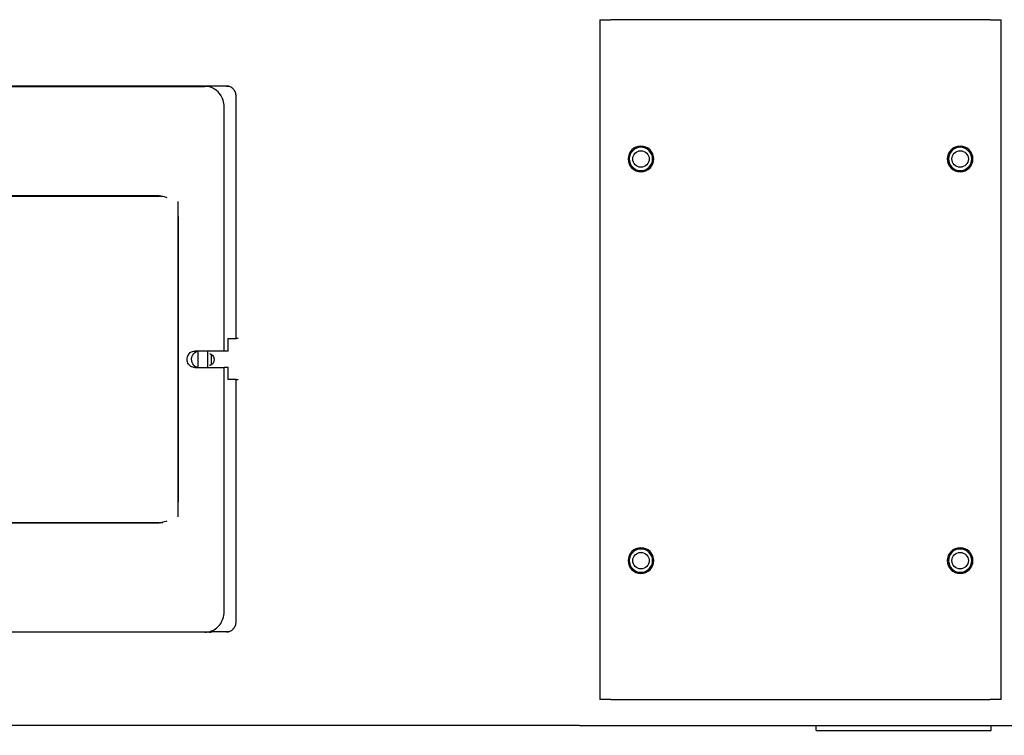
# Model space of a CAD drawing. Extents: x 0 to 796, y 0 to 496.
# Tile 82 of 222: x 82 to 94, y 419 to 428. Entities that reach past the tile are written whole.
import ezdxf

# ---------------------------------------------------------------- set-up
doc = ezdxf.new("R2010")
doc.units = 0
doc.header["$LTSCALE"] = 12
doc.header["$MEASUREMENT"] = 0
doc.layers.add('D', color=2, linetype='CONTINUOUS')
doc.layers.add('X', color=1, linetype='CONTINUOUS')
doc.styles.get("Standard").update_dxf_attribs({"font": 'SIMPLEX.SHX', "width": 0.875})
doc.dimstyles.get("Standard").update_dxf_attribs({"dimscale": 28, "dimtxt": 0.125, "dimasz": 0.125, "dimexe": 0.04375, "dimexo": 0.0625, "dimgap": 0.04375, "dimtad": 0, "dimtih": 1, "dimtoh": 1, "dimdec": 4, "dimzin": 12, "dimdsep": 46, "dimlunit": 5, "dimtxsty": 'Standard', "dimcen": 0, "dimclrd": 256, "dimclre": 256, "dimclrt": 256, "dimadec": 1, "dimazin": 3, "dimtfac": 0.875, "dimtdec": 4, "dimtofl": 0, "dimtmove": 0, "dimatfit": 2, "dimfxl": 1, "dimtolj": 1, "dimtzin": 12, "dimlwd": 13, "dimlwe": 13, "dimarcsym": 0})

# ---------------------------------------------------------------- blocks, each defined once
blk = doc.blocks.new('*D117')
at = {"layer": 'D', "lineweight": 13, "transparency": 16777216}
for p, q in [((180.935, 421.44), (180.935, 343.478)), ((67.578, 410.82), (67.578, 343.478)), ((71.078, 344.703), (115.703, 344.703)), ((177.435, 344.703), (132.81, 344.703))]:
    blk.add_line(p, q, dxfattribs=at)
at = {"layer": 'D', "transparency": 16777216}
for points in [[(71.078, 345.287), (71.078, 344.12), (67.578, 344.703)], [(177.435, 345.287), (177.435, 344.12), (180.935, 344.703)]]:
    blk.add_solid(points, dxfattribs=at)
at = {"layer": 'D', "transparency": 16777216, "insert": (124.256, 344.703), "char_height": 3.5, "attachment_point": 5}
blk.add_mtext('\\A1;113{\\H0.875x;\\S1/2;}{}{\\C2;%%p1}', dxfattribs=at)

msp = doc.modelspace()

# ---------------------------------------------------------------- linework, layer by layer
at = {"layer": 'X'}
for p, q in [((89.5023, 427.80254), (89.63815, 427.80254)), ((89.5023, 427.80254), (89.5023, 419.55254)), ((94.24145, 427.80254), (89.63815, 427.80254)), ((94.24145, 427.80254), (94.3773, 427.80254)), ((94.3773, 419.55254), (94.3773, 427.80254)), ((78.04122, 426.99381), (84.70771, 426.99381)), ((84.97064, 426.99751), (78.14382, 426.99751)), ((84.75681, 426.99381), (84.70771, 426.99381)), ((84.97064, 426.99751), (84.99696, 426.99751)), ((85.0871, 423.93501), (85.0871, 426.87251)), ((84.94146, 423.78131), (84.94146, 426.74381)), ((84.1539, 425.66581), (78.96751, 425.66581)), ((79.47838, 425.66081), (84.19388, 425.66081)), ((83.57144, 425.66081), (83.57144, 425.66581)), ((83.58142, 425.66081), (83.58142, 425.66581)), ((83.60785, 425.66081), (83.60785, 425.66581)), ((83.62987, 425.66081), (83.62987, 425.66581)), ((83.66337, 425.66081), (83.66337, 425.66581)), ((83.71002, 425.66081), (83.71002, 425.66581)), ((83.74855, 425.66081), (83.74855, 425.66581)), ((83.78025, 425.66081), (83.78025, 425.66581)), ((83.87644, 425.66081), (83.87644, 425.66581)), ((83.93573, 425.66081), (83.93573, 425.66581)), ((83.96517, 425.66081), (83.96517, 425.66581)), ((84.06383, 425.66581), (84.06383, 425.66081)), ((84.38337, 421.86756), (84.38337, 425.49506)), ((84.38356, 425.41481), (84.38356, 421.94781)), ((84.98722, 423.93501), (85.0871, 423.93501)), ((84.98966, 423.78131), (84.98966, 423.93501)), ((85.11369, 423.93501), (85.0871, 423.93501)), ((84.94146, 423.78131), (84.5848, 423.78131)), ((84.62407, 423.5832), (84.62407, 423.77953)), ((84.73912, 423.78131), (84.73912, 423.58131)), ((84.78735, 423.61426), (84.78735, 423.74083)), ((84.98966, 423.78131), (84.94146, 423.78131)), ((84.5848, 423.58131), (84.94146, 423.58131)), ((84.98966, 423.58131), (84.94146, 423.58131)), ((84.94146, 420.61881), (84.94146, 423.58131)), ((84.98966, 423.43501), (84.98966, 423.58131)), ((85.0871, 423.43501), (84.98722, 423.43501)), ((85.0871, 420.49751), (85.0871, 423.43501)), ((85.0871, 423.43501), (85.11369, 423.43501)), ((78.96751, 421.69681), (84.1539, 421.69681)), ((79.47838, 421.70181), (84.19834, 421.70181)), ((83.57144, 421.69681), (83.57144, 421.70181)), ((83.58142, 421.69681), (83.58142, 421.70181)), ((83.60785, 421.69681), (83.60785, 421.70181)), ((83.62987, 421.69681), (83.62987, 421.70181)), ((83.66337, 421.69681), (83.66337, 421.70181)), ((83.71002, 421.69681), (83.71002, 421.70181)), ((83.74855, 421.69681), (83.74855, 421.70181)), ((83.78025, 421.69681), (83.78025, 421.70181)), ((83.87644, 421.69681), (83.87644, 421.70181)), ((83.93573, 421.69681), (83.93573, 421.70181)), ((83.96517, 421.69681), (83.96517, 421.70181)), ((84.06383, 421.70181), (84.06383, 421.69681)), ((84.70771, 420.36881), (78.04122, 420.36881)), ((84.75855, 420.36881), (84.70771, 420.36881)), ((84.97064, 420.37251), (84.78924, 420.37251)), ((84.99696, 420.37251), (84.97064, 420.37251)), ((89.63815, 419.55254), (89.5023, 419.55254)), ((89.63815, 419.55254), (94.24145, 419.55254)), ((94.3773, 419.55254), (94.24145, 419.55254)), ((89.2578, 419.23754), (77.52748, 419.23754)), ((89.2578, 419.23754), (97.31368, 419.23754)), ((92.1278, 419.17774), (92.1278, 419.23754)), ((92.1278, 419.17774), (94.2528, 419.17774)), ((94.2528, 419.17774), (94.2528, 419.23754))]:
    msp.add_line(p, q, dxfattribs=at)
for centre in [(90.0023, 426.11254), (93.8773, 426.11254), (90.0023, 421.23754), (93.8773, 421.23754)]:
    msp.add_circle(centre, 0.1, dxfattribs=at)
for centre, radius, start, end in [((90.0023, 426.11254), 0.156, 90, 270), ((90.0023, 426.11254), 0.14128, 0, 180), ((90.0023, 426.11254), 0.156, 270, 90), ((93.8773, 426.11254), 0.156, 90, 270), ((93.8773, 426.11254), 0.14128, 0, 180), ((93.8773, 426.11254), 0.156, 270, 90), ((90.0023, 426.11254), 0.14128, 180, 0), ((93.8773, 426.11254), 0.14128, 180, 0), ((90.0023, 421.23754), 0.156, 90, 270), ((90.0023, 421.23754), 0.14128, 0, 180), ((90.0023, 421.23754), 0.156, 270, 90), ((93.8773, 421.23754), 0.156, 90, 270), ((93.8773, 421.23754), 0.14128, 0, 180), ((93.8773, 421.23754), 0.156, 270, 90), ((90.0023, 421.23754), 0.14128, 180, 0), ((93.8773, 421.23754), 0.14128, 180, 0)]:
    msp.add_arc(centre, radius, start, end, dxfattribs=at)
at = {"layer": 'X', "extrusion": (-9.70301e-28, 4.44254e-16, -1)}
msp.add_ellipse((84.38431, 425.49506), major_axis=(0, 0.16575), ratio=0.00562034, start_param=-1.57079633, end_param=-0.92311812, dxfattribs=at)
at = {"layer": 'X', "extrusion": (1.15692e-14, 4.69148e-16, -1)}
msp.add_ellipse((84.38431, 421.86756), major_axis=(0, 0.16575), ratio=0.00562034, start_param=-2.21847453, end_param=-1.57079633, dxfattribs=at)
at = {"layer": 'X'}
for points, knots in [([(84.94146, 426.74381), (84.93968, 426.76987), (84.93613, 426.79959), (84.91985, 426.8552), (84.90541, 426.87801), (84.87935, 426.91623), (84.85699, 426.93875), (84.81391, 426.96796), (84.79452, 426.9772), (84.75233, 426.99014), (84.73011, 426.99333), (84.70771, 426.99381)], [-0.817359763, -0.817359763, -0.817359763, -0.817359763, -0.720156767, -0.720156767, -0.601723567, -0.601723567, -0.360146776, -0.360146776, -0.184445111, -0.184445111, 0, 0, 0, 0]), ([(85.0871, 426.87251), (85.0871, 426.8796), (85.08654, 426.88658), (85.08544, 426.89347), (85.08526, 426.89461), (85.08507, 426.89574), (85.08486, 426.89686), (85.08375, 426.90285), (85.08222, 426.9088), (85.08028, 426.9146), (85.07964, 426.91653), (85.07895, 426.91845), (85.07822, 426.92035), (85.07568, 426.92691), (85.07264, 426.93318), (85.06913, 426.93917), (85.06859, 426.94008), (85.06804, 426.94098), (85.06749, 426.94188), (85.06454, 426.94661), (85.06127, 426.95116), (85.05773, 426.95544), (85.05619, 426.9573), (85.0546, 426.95912), (85.05297, 426.96087), (85.04832, 426.96586), (85.0433, 426.9704), (85.03791, 426.9745), (85.03708, 426.97514), (85.03623, 426.97576), (85.03537, 426.97638), (85.02962, 426.98051), (85.02352, 426.98409), (85.01723, 426.98704), (85.01657, 426.98735), (85.01591, 426.98766), (85.01524, 426.98795), (85.00824, 426.99107), (85.00093, 426.99347), (84.99342, 426.99509), (84.98695, 426.99648), (84.98042, 426.99727), (84.97383, 426.99746), (84.97277, 426.99749), (84.9717, 426.99751), (84.97064, 426.99751)], [0, 0, 0, 0, 0.00053245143, 0.00053245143, 0.00053245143, 0.00061998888, 0.00061998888, 0.00061998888, 0.00108471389, 0.00108471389, 0.00108471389, 0.00123997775, 0.00123997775, 0.00123997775, 0.00177808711, 0.00177808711, 0.00177808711, 0.00185996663, 0.00185996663, 0.00185996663, 0.00229156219, 0.00229156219, 0.00229156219, 0.0024799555, 0.0024799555, 0.0024799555, 0.00301648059, 0.00301648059, 0.00301648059, 0.00309994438, 0.00309994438, 0.00309994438, 0.00366106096, 0.00366106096, 0.00366106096, 0.00371993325, 0.00371993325, 0.00371993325, 0.00433992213, 0.00433992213, 0.00433992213, 0.0048737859, 0.0048737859, 0.0048737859, 0.00495991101, 0.00495991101, 0.00495991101, 0.00495991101]), ([(84.1539, 425.66581), (84.18146, 425.66361), (84.2098, 425.65921), (84.23688, 425.64897), (84.24121, 425.64713), (84.24562, 425.64495)], [-0.927519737, -0.927519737, -0.927519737, -0.927519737, -0.725715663, -0.725715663, -0.689205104, -0.689205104, -0.689205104, -0.689205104]), ([(84.5848, 423.58131), (84.57024, 423.58313), (84.55752, 423.58648), (84.54663, 423.59134), (84.54118, 423.59377), (84.53619, 423.59658), (84.53166, 423.59978), (84.5294, 423.60137), (84.52725, 423.60306), (84.52521, 423.60485), (84.52419, 423.60574), (84.5232, 423.60666), (84.52224, 423.6076), (84.52176, 423.60807), (84.52128, 423.60855), (84.52082, 423.60903), (84.52058, 423.60927), (84.52035, 423.60951), (84.52012, 423.60976), (84.51989, 423.61), (84.51972, 423.61018), (84.51944, 423.61049), (84.50546, 423.62576), (84.49689, 423.64331), (84.4937, 423.66316), (84.49276, 423.66902), (84.49229, 423.67507), (84.49229, 423.68133), (84.49228, 423.70193), (84.49737, 423.72035), (84.50757, 423.7366), (84.50927, 423.73931), (84.51111, 423.74196), (84.51309, 423.74454), (84.51408, 423.74584), (84.51511, 423.74712), (84.51617, 423.74838), (84.5167, 423.74901), (84.51724, 423.74964), (84.51779, 423.75026), (84.51807, 423.75058), (84.51834, 423.75089), (84.51862, 423.7512), (84.5189, 423.75151), (84.51923, 423.75187), (84.51947, 423.75212), (84.53266, 423.76648), (84.55126, 423.77576), (84.5753, 423.77995), (84.57838, 423.78048), (84.58154, 423.78094), (84.5848, 423.78131)], [0, 0, 0, 0, 0.125, 0.125, 0.125, 0.1875, 0.1875, 0.1875, 0.21875, 0.21875, 0.21875, 0.234375, 0.234375, 0.234375, 0.2421875, 0.2421875, 0.2421875, 0.24609375, 0.24609375, 0.24609375, 0.25, 0.25, 0.25, 0.44306613, 0.44306613, 0.44306613, 0.5, 0.5, 0.5, 0.6875, 0.6875, 0.6875, 0.71875, 0.71875, 0.71875, 0.734375, 0.734375, 0.734375, 0.7421875, 0.7421875, 0.7421875, 0.74609375, 0.74609375, 0.74609375, 0.75, 0.75, 0.75, 0.97162408, 0.97162408, 0.97162408, 1, 1, 1, 1]), ([(84.62407, 423.58346), (84.61496, 423.58537), (84.6067, 423.588), (84.59391, 423.59377), (84.58898, 423.59658), (84.58226, 423.60137), (84.58013, 423.60306), (84.57711, 423.60574), (84.57613, 423.60666), (84.5747, 423.60807), (84.574, 423.60878), (84.57331, 423.60951), (84.57286, 423.61), (84.57269, 423.61018), (84.55452, 423.63026), (84.54558, 423.65386), (84.54557, 423.69506), (84.5478, 423.70783), (84.55452, 423.72552), (84.55732, 423.73118), (84.56236, 423.73931), (84.56418, 423.74196), (84.56712, 423.74584), (84.56813, 423.74712), (84.56971, 423.74901), (84.57051, 423.74995), (84.57133, 423.75089), (84.57188, 423.75151), (84.57221, 423.75187), (84.58483, 423.76576), (84.60203, 423.77481), (84.62407, 423.77927)], [0.039045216, 0.039045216, 0.039045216, 0.039045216, 0.125, 0.125, 0.1875, 0.1875, 0.21875, 0.21875, 0.234375, 0.234375, 0.2421875, 0.24609375, 0.24609375, 0.25, 0.25, 0.5, 0.5, 0.625, 0.625, 0.6875, 0.6875, 0.71875, 0.71875, 0.734375, 0.734375, 0.7421875, 0.74609375, 0.74609375, 0.75, 0.75, 0.960415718, 0.960415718, 0.960415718, 0.960415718]), ([(84.76495, 423.75088), (84.76944, 423.74986), (84.77324, 423.74848), (84.77637, 423.74708), (84.78474, 423.74337), (84.79186, 423.73806), (84.79827, 423.7313), (84.79846, 423.7311), (84.79866, 423.73089), (84.79885, 423.73068), (84.8057, 423.72333), (84.81069, 423.71546), (84.81412, 423.70674), (84.81417, 423.70661), (84.81422, 423.70649), (84.81427, 423.70636), (84.81596, 423.70199), (84.81723, 423.69747), (84.81808, 423.69277), (84.81898, 423.68777), (84.81939, 423.68274), (84.81938, 423.6776)], [-0.246931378, -0.246931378, -0.246931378, -0.246931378, -0.221242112, -0.221242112, -0.221242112, -0.152747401, -0.152747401, -0.152747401, -0.15065412, -0.15065412, -0.15065412, -0.077061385, -0.077061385, -0.077061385, -0.076002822, -0.076002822, -0.076002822, -0.039183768, -0.039183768, -0.039183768, -0.000001, -0.000001, -0.000001, -0.000001]), ([(84.81938, 423.6776), (84.81938, 423.67238), (84.81894, 423.6671), (84.81797, 423.66193), (84.81705, 423.65697), (84.81567, 423.65217), (84.81379, 423.64754), (84.80998, 423.63814), (84.80467, 423.63064), (84.79893, 423.62448), (84.79855, 423.62407), (84.79817, 423.62367), (84.79779, 423.62328), (84.79155, 423.61684), (84.78452, 423.61165), (84.77655, 423.60807), (84.7726, 423.6063), (84.76871, 423.60505), (84.76495, 423.6042)], [-0.463565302, -0.463565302, -0.463565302, -0.463565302, -0.440348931, -0.440348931, -0.440348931, -0.41808062, -0.41808062, -0.41808062, -0.372908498, -0.372908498, -0.372908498, -0.36990996, -0.36990996, -0.36990996, -0.32040876, -0.32040876, -0.32040876, -0.295857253, -0.295857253, -0.295857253, -0.295857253]), ([(84.24598, 421.71775), (84.23722, 421.7136), (84.22821, 421.71008), (84.19773, 421.70052), (84.1759, 421.69731), (84.1539, 421.69681)], [-0.26599261, -0.26599261, -0.26599261, -0.26599261, -0.185246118, -0.185246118, 0, 0, 0, 0]), ([(84.70771, 420.36881), (84.73598, 420.37102), (84.76509, 420.37545), (84.80709, 420.39116), (84.83107, 420.40418), (84.86784, 420.43593), (84.87879, 420.44809), (84.90445, 420.48055), (84.91783, 420.50492), (84.93647, 420.55985), (84.9409, 420.58907), (84.94146, 420.61881)], [-0.952700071, -0.952700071, -0.952700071, -0.952700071, -0.728498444, -0.728498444, -0.550973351, -0.550973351, -0.445402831, -0.445402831, -0.226621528, -0.226621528, 0, 0, 0, 0]), ([(84.97064, 420.37251), (84.97831, 420.37251), (84.98586, 420.37332), (84.99329, 420.37491), (84.99885, 420.37609), (85.0044, 420.37774), (85.00979, 420.37981), (85.0116, 420.3805), (85.01338, 420.38124), (85.01515, 420.38202), (85.02126, 420.38474), (85.0271, 420.38799), (85.03268, 420.39177), (85.03353, 420.39234), (85.03437, 420.39293), (85.03521, 420.39352), (85.03961, 420.39668), (85.04386, 420.40019), (85.04784, 420.40398), (85.04958, 420.40563), (85.05127, 420.40734), (85.05291, 420.40909), (85.05756, 420.41407), (85.0618, 420.41945), (85.06562, 420.42524), (85.06622, 420.42613), (85.0668, 420.42704), (85.06737, 420.42796), (85.07123, 420.43414), (85.07457, 420.44068), (85.07733, 420.44744), (85.07762, 420.44815), (85.0779, 420.44886), (85.07818, 420.44957), (85.08109, 420.45709), (85.08333, 420.46494), (85.08484, 420.47302), (85.08613, 420.47997), (85.08687, 420.48699), (85.08705, 420.49407), (85.08708, 420.49522), (85.0871, 420.49636), (85.0871, 420.49751)], [0, 0, 0, 0, 0.00061998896, 0.00061998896, 0.00061998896, 0.00108470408, 0.00108470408, 0.00108470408, 0.00123997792, 0.00123997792, 0.00123997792, 0.00177810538, 0.00177810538, 0.00177810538, 0.00185996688, 0.00185996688, 0.00185996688, 0.0022915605, 0.0022915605, 0.0022915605, 0.00247995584, 0.00247995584, 0.00247995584, 0.0030164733, 0.0030164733, 0.0030164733, 0.0030999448, 0.0030999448, 0.0030999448, 0.00366117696, 0.00366117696, 0.00366117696, 0.00371993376, 0.00371993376, 0.00371993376, 0.00433992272, 0.00433992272, 0.00433992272, 0.0048737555, 0.0048737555, 0.0048737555, 0.00495991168, 0.00495991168, 0.00495991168, 0.00495991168])]:
    msp.add_open_spline(points, degree=3, knots=knots, dxfattribs=at)
msp.add_open_spline([(84.75855, 420.36881), (84.77018, 420.36973), (84.78102, 420.37096), (84.79108, 420.37251)], degree=3, dxfattribs=at)

# ---------------------------------------------------------------- dimensions: what is measured, and where the dimension line sits
at = {"layer": 'D'}
dim = msp.add_linear_dim(base=(180.93479, 344.70327), p1=(67.57797, 412.56969), p2=(180.93479, 423.19001), text='<>{}{\\C2;%%p1}', dimstyle='Standard', override={"dimdec": 1}, dxfattribs=at)
dim.commit()
dim.dimension.update_dxf_attribs({"geometry": '*D117', "text_midpoint": (124.25638, 344.70327)})

doc.saveas('drawing.dxf')
